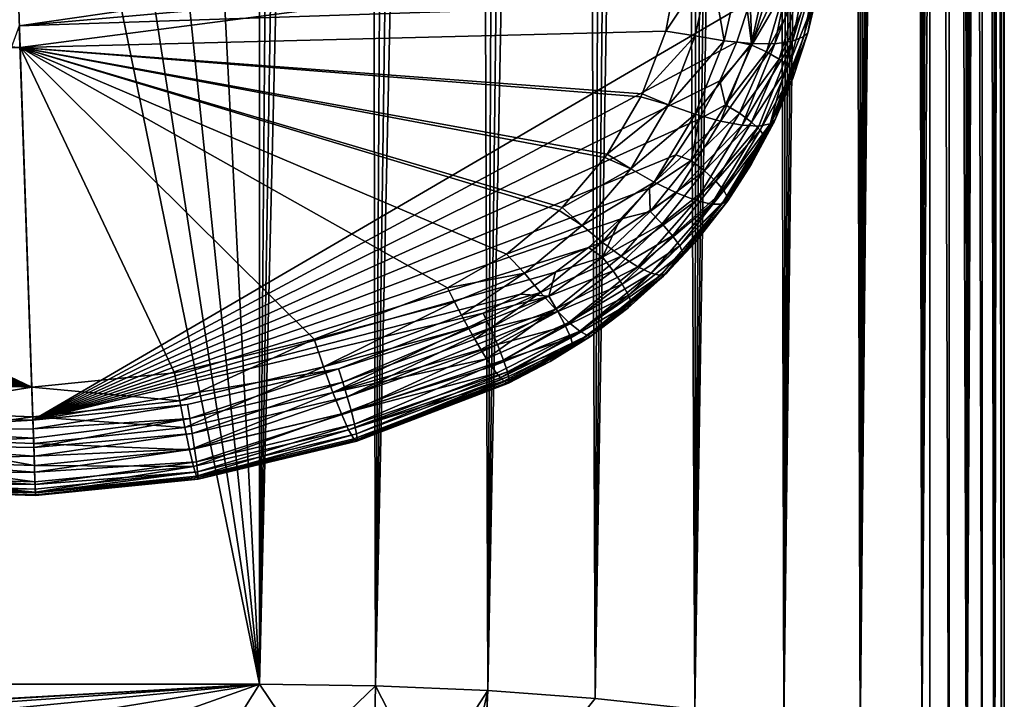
# Model space of a CAD drawing. Header units: metres. Extents: x -25 to 33, y -129 to 30.
# Tile 5 of 84: x 3 to 16, y -90 to -81. Entities that reach past the tile are written whole.
import ezdxf

# ---------------------------------------------------------------- set-up
doc = ezdxf.new("R2010")
doc.units = ezdxf.units.M
doc.layers.add('solid_BIDET-ACTIVO_SW0001', color=7, linetype='CONTINUOUS')

msp = doc.modelspace()

# ---------------------------------------------------------------- linework, layer by layer
at = {"layer": 'solid_BIDET-ACTIVO_SW0001'}
for points in [[(15, -17.783419, 104), (-15, -93.47686, 104), (15, -93.47686, 104)], [(4.170335, -20.070393, 104), (-15, -93.47686, 104), (15, -17.783419, 104)], [(15, -17.783419, 104), (15, -93.47686, 104), (15.259268, -93.470802, 103.96563)], [(15.258819, -17.783419, 103.965927), (15, -17.783419, 104), (15.259268, -93.470802, 103.96563)], [(15.258819, -17.783419, 103.965927), (15.259268, -93.470802, 103.96563), (15.495718, -93.453583, 103.867981)], [(15.5, -17.783419, 103.866028), (15.258819, -17.783419, 103.965927), (15.495718, -93.453583, 103.867981)], [(15.5, -17.783419, 103.866028), (15.495718, -93.453583, 103.867981), (15.703811, -93.425797, 103.710388)], [(15.707107, -17.783419, 103.707108), (15.5, -17.783419, 103.866028), (15.703811, -93.425797, 103.710388)], [(15.707107, -17.783419, 103.707108), (15.703811, -93.425797, 103.710388), (15.864055, -93.389145, 103.502548)], [(15.866025, -17.783419, 103.5), (15.707107, -17.783419, 103.707108), (15.864055, -93.389145, 103.502548)], [(15.866025, -17.783419, 103.5), (15.864055, -93.389145, 103.502548), (15.96412, -93.347076, 103.263939)], [(15.965926, -17.783419, 103.25882), (15.866025, -17.783419, 103.5), (15.96412, -93.347076, 103.263939)], [(16, -17.783419, 92), (16, -91.360939, 92), (15.873295, -91.081612, 90.415848)], [(15.984666, -17.826529, 91.446419), (16, -17.783419, 92), (15.873295, -91.081612, 90.415848)], [(15.936882, -17.966734, 90.878227), (15.984666, -17.826529, 91.446419), (15.873295, -91.081612, 90.415848)], [(15.965926, -17.783419, 103.25882), (15.96412, -93.347076, 103.263939), (16, -93.300529, 103)], [(16, -17.783419, 103), (15.965926, -17.783419, 103.25882), (16, -93.300529, 103)], [(16, -93.300529, 103), (16, -91.360939, 92), (16, -17.783419, 92)], [(16, -17.783419, 103), (16, -93.300529, 103), (16, -17.783419, 92)], [(15.853433, -18.206797, 90.294167), (15.936882, -17.966734, 90.878227), (15.873295, -91.081612, 90.415848)], [(15.853433, -18.206797, 90.294167), (15.873295, -91.081612, 90.415848), (15.501863, -90.811676, 88.884979)], [(15.734159, -18.536268, 89.709557), (15.853433, -18.206797, 90.294167), (15.501863, -90.811676, 88.884979)], [(15.580343, -18.953262, 89.133461), (15.734159, -18.536268, 89.709557), (15.501863, -90.811676, 88.884979)], [(15.391492, -19.442606, 88.564903), (15.580343, -18.953262, 89.133461), (15.501863, -90.811676, 88.884979)], [(15.391492, -19.442606, 88.564903), (15.501863, -90.811676, 88.884979), (14.893881, -90.554863, 87.42852)], [(15.168258, -20.00032, 88.007126), (15.391492, -19.442606, 88.564903), (14.893881, -90.554863, 87.42852)], [(4.170335, -20.070393, 104), (1.401935, -20.451702, 104), (-15, -93.47686, 104)], [(15.042698, -20.302002, 87.730385), (15.168258, -20.00032, 88.007126), (14.893881, -90.554863, 87.42852)], [(14.907372, -20.617121, 87.454811), (15.042698, -20.302002, 87.730385), (14.893881, -90.554863, 87.42852)], [(14.76285, -20.947037, 87.182068), (14.907372, -20.617121, 87.454811), (14.893881, -90.554863, 87.42852)], [(14.76285, -20.947037, 87.182068), (14.893881, -90.554863, 87.42852), (14.063531, -90.318184, 86.086235)], [(14.607951, -21.291105, 86.910484), (14.76285, -20.947037, 87.182068), (14.063531, -90.318184, 86.086235)], [(14.441155, -21.648554, 86.63839), (14.607951, -21.291105, 86.910484), (14.063531, -90.318184, 86.086235)], [(14.262384, -22.01919, 86.366798), (14.441155, -21.648554, 86.63839), (14.063531, -90.318184, 86.086235)], [(14.072033, -22.403408, 86.097267), (14.262384, -22.01919, 86.366798), (14.063531, -90.318184, 86.086235)], [(13.867818, -22.801031, 85.82769), (14.072033, -22.403408, 86.097267), (14.063531, -90.318184, 86.086235)], [(13.867818, -22.801031, 85.82769), (14.063531, -90.318184, 86.086235), (13.038886, -90.10862, 84.897751)], [(13.647128, -23.211876, 85.55629), (13.867818, -22.801031, 85.82769), (13.038886, -90.10862, 84.897751)], [(13.411123, -23.636015, 85.286186), (13.647128, -23.211876, 85.55629), (13.038886, -90.10862, 84.897751)], [(13.159016, -24.073471, 85.01799), (13.411123, -23.636015, 85.286186), (13.038886, -90.10862, 84.897751)], [(12.886415, -24.524088, 84.748978), (13.159016, -24.073471, 85.01799), (13.038886, -90.10862, 84.897751)], [(12.886415, -24.524088, 84.748978), (13.038886, -90.10862, 84.897751), (11.844807, -89.930237, 83.886086)], [(12.588554, -24.98826, 84.477303), (12.886415, -24.524088, 84.748978), (11.844807, -89.930237, 83.886086)], [(12.264484, -25.472822, 84.205368), (12.588554, -24.98826, 84.477303), (11.844807, -89.930237, 83.886086)], [(11.915195, -25.970478, 83.937096), (12.264484, -25.472822, 84.205368), (11.844807, -89.930237, 83.886086)], [(11.541385, -26.468973, 83.675758), (11.915195, -25.970478, 83.937096), (11.844807, -89.930237, 83.886086)], [(11.541385, -26.468973, 83.675758), (11.844807, -89.930237, 83.886086), (10.506846, -89.786919, 83.073311)], [(11.142518, -26.960306, 83.423607), (11.541385, -26.468973, 83.675758), (10.506846, -89.786919, 83.073311)], [(10.711907, -27.459858, 83.179688), (11.142518, -26.960306, 83.423607), (10.506846, -89.786919, 83.073311)], [(10.258203, -27.95307, 82.95192), (10.711907, -27.459858, 83.179688), (10.506846, -89.786919, 83.073311)], [(10.258203, -27.95307, 82.95192), (10.506846, -89.786919, 83.073311), (9.065322, -89.682632, 82.481873)], [(9.794129, -28.418829, 82.747726), (10.258203, -27.95307, 82.95192), (9.065322, -89.682632, 82.481873)], [(9.329508, -28.842951, 82.570557), (9.794129, -28.418829, 82.747726), (9.065322, -89.682632, 82.481873)], [(8.858733, -29.237568, 82.417328), (9.329508, -28.842951, 82.570557), (9.065322, -89.682632, 82.481873)], [(8.858733, -29.237568, 82.417328), (9.065322, -89.682632, 82.481873), (7.556544, -89.619194, 82.122078)], [(8.383247, -29.601828, 82.288147), (8.858733, -29.237568, 82.417328), (7.556544, -89.619194, 82.122078)], [(7.905608, -29.933025, 82.183243), (8.383247, -29.601828, 82.288147), (7.556544, -89.619194, 82.122078)], [(7.427715, -30.229856, 82.10244), (7.905608, -29.933025, 82.183243), (7.556544, -89.619194, 82.122078)], [(7.427715, -30.229856, 82.10244), (7.556544, -89.619194, 82.122078), (6, -89.597664, 82)], [(6.950059, -30.493816, 82.045235), (7.427715, -30.229856, 82.10244), (6, -89.597664, 82)], [(6.47378, -30.72496, 82.01123), (6.950059, -30.493816, 82.045235), (6, -89.597664, 82)], [(6.47378, -30.72496, 82.01123), (6, -89.597664, 82), (6, -30.923292, 82)], [(6, -89.597664, 82), (-6, -30.923292, 82), (-3.011327, -31.356001, 82)], [(-6, -89.597664, 82), (-6, -30.923292, 82), (6, -89.597664, 82)], [(6, -89.597664, 82), (3.017305, -31.355427, 82), (6, -30.923292, 82)], [(6, -89.597664, 82), (-3.011327, -31.356001, 82), (0.00303, -31.499271, 82)], [(6, -89.597664, 82), (0.00303, -31.499271, 82), (3.017305, -31.355427, 82)], [(2.594514, -75.530113, 146.099457), (2.773859, -80.751114, 147.415039), (12.800721, -79.294128, 147.127762)], [(-6.121897, -80.498047, 143.884201), (2.623718, -76.380302, 142.885681), (2.783775, -81.03978, 144.111313)], [(11.63128, -79.888214, 143.884201), (2.783775, -81.03978, 144.111313), (2.623718, -76.380302, 142.885681)], [(2.773859, -80.751114, 147.415039), (12.716636, -79.86779, 147.274658), (12.800721, -79.294128, 147.127762)], [(13.30599, -80.895561, 145.67038), (13.545559, -79.677963, 145.39946), (13.603529, -79.572922, 145.816544)], [(13.363438, -80.838837, 146.063782), (13.30599, -80.895561, 145.67038), (13.603529, -79.572922, 145.816544)], [(13.510523, -80.214096, 146.501205), (13.363438, -80.838837, 146.063782), (13.603529, -79.572922, 145.816544)], [(13.155138, -80.958328, 145.278107), (13.394223, -79.769592, 144.997528), (13.545559, -79.677963, 145.39946)], [(13.30599, -80.895561, 145.67038), (13.155138, -80.958328, 145.278107), (13.545559, -79.677963, 145.39946)], [(12.603687, -80.988434, 144.591537), (12.84352, -79.892212, 144.327881), (13.156287, -79.842285, 144.634048)], [(12.917274, -80.990852, 144.908691), (12.603687, -80.988434, 144.591537), (13.156287, -79.842285, 144.634048)], [(12.917274, -80.990852, 144.908691), (13.156287, -79.842285, 144.634048), (13.394223, -79.769592, 144.997528)], [(13.155138, -80.958328, 145.278107), (12.917274, -80.990852, 144.908691), (13.394223, -79.769592, 144.997528)], [(2.773859, -80.751114, 147.415039), (12.585425, -80.424438, 147.417725), (12.716636, -79.86779, 147.274658)], [(11.63128, -79.888214, 143.884201), (11.453772, -80.824409, 144.133514), (2.783775, -81.03978, 144.111313)], [(12.059741, -79.915398, 143.944077), (11.453772, -80.824409, 144.133514), (11.63128, -79.888214, 143.884201)], [(11.84722, -80.884323, 144.194962), (11.453772, -80.824409, 144.133514), (12.059741, -79.915398, 143.944077)], [(12.237273, -80.951256, 144.349762), (11.84722, -80.884323, 144.194962), (12.059741, -79.915398, 143.944077)], [(12.237273, -80.951256, 144.349762), (12.059741, -79.915398, 143.944077), (12.471684, -79.916931, 144.094193)], [(12.603687, -80.988434, 144.591537), (12.237273, -80.951256, 144.349762), (12.471684, -79.916931, 144.094193)], [(12.603687, -80.988434, 144.591537), (12.471684, -79.916931, 144.094193), (12.84352, -79.892212, 144.327881)], [(12.610442, -81.011658, 147.543442), (12.859406, -80.17675, 147.329056), (12.585425, -80.424438, 147.417725)], [(13.058397, -80.240746, 147.260254), (12.859406, -80.17675, 147.329056), (12.610442, -81.011658, 147.543442)], [(12.8055, -81.101295, 147.478271), (13.058397, -80.240746, 147.260254), (12.610442, -81.011658, 147.543442)], [(13.234072, -80.314331, 147.133011), (13.058397, -80.240746, 147.260254), (12.8055, -81.101295, 147.478271)], [(13.510523, -80.214096, 146.501205), (13.362098, -80.843582, 146.645111), (13.363438, -80.838837, 146.063782)], [(13.434102, -80.456192, 146.762161), (13.362098, -80.843582, 146.645111), (13.510523, -80.214096, 146.501205)], [(12.976768, -81.197937, 147.351593), (13.234072, -80.314331, 147.133011), (12.8055, -81.101295, 147.478271)], [(13.3634, -80.389053, 146.959366), (13.234072, -80.314331, 147.133011), (12.976768, -81.197937, 147.351593)], [(-5.888873, -81.396362, 144.127106), (-6.121897, -80.498047, 143.884201), (2.783775, -81.03978, 144.111313)], [(2.773859, -80.751114, 147.415039), (2.955846, -86.049019, 148.838181), (12.585425, -80.424438, 147.417725)], [(2.955846, -86.049019, 148.838181), (12.407094, -80.964188, 147.556915), (12.585425, -80.424438, 147.417725)], [(12.610442, -81.011658, 147.543442), (12.585425, -80.424438, 147.417725), (12.407094, -80.964188, 147.556915)], [(13.100768, -81.289635, 147.175751), (13.3634, -80.389053, 146.959366), (12.976768, -81.197937, 147.351593)], [(13.434102, -80.456192, 146.762161), (13.3634, -80.389053, 146.959366), (13.100768, -81.289635, 147.175751)], [(13.165421, -81.365639, 146.974884), (13.434102, -80.456192, 146.762161), (13.100768, -81.289635, 147.175751)], [(13.165421, -81.365639, 146.974884), (13.362098, -80.843582, 146.645111), (13.434102, -80.456192, 146.762161)], [(0.869777, -85.981842, 148.799805), (2.955846, -86.049019, 148.838181), (2.773859, -80.751114, 147.415039)], [(11.453772, -80.824409, 144.133514), (11.138927, -81.666527, 144.358368), (2.783775, -81.03978, 144.111313)], [(11.84722, -80.884323, 144.194962), (11.138927, -81.666527, 144.358368), (11.453772, -80.824409, 144.133514)], [(11.49261, -81.813484, 144.441238), (11.138927, -81.666527, 144.358368), (11.84722, -80.884323, 144.194962)], [(11.49261, -81.813484, 144.441238), (11.84722, -80.884323, 144.194962), (12.237273, -80.951256, 144.349762)], [(12.854727, -82.066048, 145.910294), (13.155138, -80.958328, 145.278107), (13.30599, -80.895561, 145.67038)], [(12.928365, -82.000038, 146.288391), (12.854727, -82.066048, 145.910294), (13.30599, -80.895561, 145.67038)], [(12.928365, -82.000038, 146.288391), (13.30599, -80.895561, 145.67038), (13.363438, -80.838837, 146.063782)], [(13.159678, -81.456657, 146.784607), (12.928365, -82.000038, 146.288391), (13.363438, -80.838837, 146.063782)], [(13.362098, -80.843582, 146.645111), (13.159678, -81.456657, 146.784607), (13.363438, -80.838837, 146.063782)], [(13.165421, -81.365639, 146.974884), (13.159678, -81.456657, 146.784607), (13.362098, -80.843582, 146.645111)], [(-5.888873, -81.396362, 144.127106), (2.783775, -81.03978, 144.111313), (2.940618, -85.605713, 145.370911)], [(4.858574, -85.410767, 145.334518), (2.940618, -85.605713, 145.370911), (2.783775, -81.03978, 144.111313)], [(6.733263, -84.962479, 145.226593), (4.858574, -85.410767, 145.334518), (2.783775, -81.03978, 144.111313)], [(8.523566, -84.271614, 145.050583), (6.733263, -84.962479, 145.226593), (2.783775, -81.03978, 144.111313)], [(9.316219, -83.81958, 144.932404), (8.523566, -84.271614, 145.050583), (2.783775, -81.03978, 144.111313)], [(10.023933, -83.23391, 144.777039), (9.316219, -83.81958, 144.932404), (2.783775, -81.03978, 144.111313)], [(10.065001, -83.193283, 144.76622), (10.023933, -83.23391, 144.777039), (2.783775, -81.03978, 144.111313)], [(10.636871, -82.521935, 144.587051), (10.065001, -83.193283, 144.76622), (2.783775, -81.03978, 144.111313)], [(10.669421, -82.475952, 144.574768), (10.636871, -82.521935, 144.587051), (2.783775, -81.03978, 144.111313)], [(11.120101, -81.70591, 144.368896), (10.669421, -82.475952, 144.574768), (2.783775, -81.03978, 144.111313)], [(11.138927, -81.666527, 144.358368), (11.120101, -81.70591, 144.368896), (2.783775, -81.03978, 144.111313)], [(2.955846, -86.049019, 148.838181), (12.179029, -81.491905, 147.69339), (12.407094, -80.964188, 147.556915)], [(11.850327, -81.939171, 144.604935), (11.49261, -81.813484, 144.441238), (12.237273, -80.951256, 144.349762)], [(11.850327, -81.939171, 144.604935), (12.237273, -80.951256, 144.349762), (12.603687, -80.988434, 144.591537)], [(12.187533, -82.033463, 144.849762), (11.850327, -81.939171, 144.604935), (12.603687, -80.988434, 144.591537)], [(12.610442, -81.011658, 147.543442), (12.407094, -80.964188, 147.556915), (12.179029, -81.491905, 147.69339)], [(12.254891, -81.810104, 147.749405), (12.610442, -81.011658, 147.543442), (12.179029, -81.491905, 147.69339)], [(12.187533, -82.033463, 144.849762), (12.603687, -80.988434, 144.591537), (12.917274, -80.990852, 144.908691)], [(12.479097, -82.087524, 145.1642), (12.187533, -82.033463, 144.849762), (12.917274, -80.990852, 144.908691)], [(12.8055, -81.101295, 147.478271), (12.610442, -81.011658, 147.543442), (12.254891, -81.810104, 147.749405)], [(12.479097, -82.087524, 145.1642), (12.917274, -80.990852, 144.908691), (13.155138, -80.958328, 145.278107)], [(12.705002, -82.097649, 145.526703), (12.479097, -82.087524, 145.1642), (13.155138, -80.958328, 145.278107)], [(12.854727, -82.066048, 145.910294), (12.705002, -82.097649, 145.526703), (13.155138, -80.958328, 145.278107)], [(12.442493, -81.925179, 147.687927), (12.8055, -81.101295, 147.478271), (12.254891, -81.810104, 147.749405)], [(12.976768, -81.197937, 147.351593), (12.8055, -81.101295, 147.478271), (12.442493, -81.925179, 147.687927)], [(12.606337, -82.044434, 147.561874), (12.976768, -81.197937, 147.351593), (12.442493, -81.925179, 147.687927)], [(13.100768, -81.289635, 147.175751), (12.976768, -81.197937, 147.351593), (12.606337, -82.044434, 147.561874)], [(12.722973, -82.152229, 147.383774), (13.100768, -81.289635, 147.175751), (12.606337, -82.044434, 147.561874)], [(13.165421, -81.365639, 146.974884), (13.100768, -81.289635, 147.175751), (12.722973, -82.152229, 147.383774)], [(-5.508675, -82.23838, 144.358368), (-5.888873, -81.396362, 144.127106), (2.940618, -85.605713, 145.370911)], [(12.780778, -82.235817, 147.179184), (13.165421, -81.365639, 146.974884), (12.722973, -82.152229, 147.383774)], [(12.780778, -82.235817, 147.179184), (13.159678, -81.456657, 146.784607), (13.165421, -81.365639, 146.974884)], [(2.955846, -86.049019, 148.838181), (11.90385, -82.002953, 147.825867), (12.179029, -81.491905, 147.69339)], [(12.254891, -81.810104, 147.749405), (12.179029, -81.491905, 147.69339), (11.90385, -82.002953, 147.825867)], [(12.780778, -82.235817, 147.179184), (12.904967, -82.048965, 146.920807), (13.159678, -81.456657, 146.784607)], [(13.159678, -81.456657, 146.784607), (12.904967, -82.048965, 146.920807), (12.928365, -82.000038, 146.288391)], [(11.49261, -81.813484, 144.441238), (10.669421, -82.475952, 144.574768), (11.120101, -81.70591, 144.368896)], [(11.49261, -81.813484, 144.441238), (11.120101, -81.70591, 144.368896), (11.138927, -81.666527, 144.358368)], [(10.98362, -82.671326, 144.668991), (10.669421, -82.475952, 144.574768), (11.49261, -81.813484, 144.441238)], [(10.98362, -82.671326, 144.668991), (11.49261, -81.813484, 144.441238), (11.850327, -81.939171, 144.604935)], [(11.797397, -82.559128, 147.943237), (12.254891, -81.810104, 147.749405), (11.90385, -82.002953, 147.825867)], [(12.442493, -81.925179, 147.687927), (12.254891, -81.810104, 147.749405), (11.797397, -82.559128, 147.943237)], [(11.300417, -82.849174, 144.840485), (10.98362, -82.671326, 144.668991), (11.850327, -81.939171, 144.604935)], [(11.300417, -82.849174, 144.840485), (11.850327, -81.939171, 144.604935), (12.187533, -82.033463, 144.849762)], [(11.973891, -82.698936, 147.885452), (12.442493, -81.925179, 147.687927), (11.797397, -82.559128, 147.943237)], [(12.606337, -82.044434, 147.561874), (12.442493, -81.925179, 147.687927), (11.973891, -82.698936, 147.885452)], [(2.955846, -86.049019, 148.838181), (11.589411, -82.483246, 147.950592), (11.90385, -82.002953, 147.825867)], [(11.599957, -82.994553, 145.087906), (11.300417, -82.849174, 144.840485), (12.187533, -82.033463, 144.849762)], [(11.797397, -82.559128, 147.943237), (11.90385, -82.002953, 147.825867), (11.589411, -82.483246, 147.950592)], [(11.599957, -82.994553, 145.087906), (12.187533, -82.033463, 144.849762), (12.479097, -82.087524, 145.1642)], [(11.861292, -83.095695, 145.399918), (11.599957, -82.994553, 145.087906), (12.479097, -82.087524, 145.1642)], [(11.861292, -83.095695, 145.399918), (12.479097, -82.087524, 145.1642), (12.705002, -82.097649, 145.526703)], [(12.06751, -83.146057, 145.756302), (11.861292, -83.095695, 145.399918), (12.705002, -82.097649, 145.526703)], [(12.127254, -82.839958, 147.76004), (12.606337, -82.044434, 147.561874), (11.973891, -82.698936, 147.885452)], [(12.06751, -83.146057, 145.756302), (12.705002, -82.097649, 145.526703), (12.854727, -82.066048, 145.910294)], [(12.209238, -83.145676, 146.132217), (12.06751, -83.146057, 145.756302), (12.854727, -82.066048, 145.910294)], [(12.722973, -82.152229, 147.383774), (12.606337, -82.044434, 147.561874), (12.127254, -82.839958, 147.76004)], [(12.285546, -83.100685, 146.503555), (12.209238, -83.145676, 146.132217), (12.854727, -82.066048, 145.910294)], [(12.285546, -83.100685, 146.503555), (12.854727, -82.066048, 145.910294), (12.928365, -82.000038, 146.288391)], [(12.908433, -82.041779, 146.296555), (12.285546, -83.100685, 146.503555), (12.928365, -82.000038, 146.288391)], [(12.600245, -82.615883, 147.052582), (12.285546, -83.100685, 146.503555), (12.908433, -82.041779, 146.296555)], [(12.904967, -82.048965, 146.920807), (12.600245, -82.615883, 147.052582), (12.908433, -82.041779, 146.296555)], [(12.780778, -82.235817, 147.179184), (12.600245, -82.615883, 147.052582), (12.904967, -82.048965, 146.920807)], [(12.904967, -82.048965, 146.920807), (12.908433, -82.041779, 146.296555), (12.928365, -82.000038, 146.288391)], [(12.234637, -82.96273, 147.579697), (12.722973, -82.152229, 147.383774), (12.127254, -82.839958, 147.76004)], [(12.780778, -82.235817, 147.179184), (12.722973, -82.152229, 147.383774), (12.234637, -82.96273, 147.579697)], [(-5.48719, -82.276382, 144.368896), (-5.508675, -82.23838, 144.358368), (2.940618, -85.605713, 145.370911)], [(-4.984733, -83.013687, 144.574768), (-5.48719, -82.276382, 144.368896), (2.940618, -85.605713, 145.370911)], [(12.28512, -83.052528, 147.371384), (12.780778, -82.235817, 147.179184), (12.234637, -82.96273, 147.579697)], [(12.28512, -83.052528, 147.371384), (12.600245, -82.615883, 147.052582), (12.780778, -82.235817, 147.179184)], [(2.955846, -86.049019, 148.838181), (11.234348, -82.931496, 148.067047), (11.589411, -82.483246, 147.950592)], [(10.98362, -82.671326, 144.668991), (10.636871, -82.521935, 144.587051), (10.669421, -82.475952, 144.574768)], [(11.797397, -82.559128, 147.943237), (11.589411, -82.483246, 147.950592), (11.234348, -82.931496, 148.067047)], [(10.98362, -82.671326, 144.668991), (10.065001, -83.193283, 144.76622), (10.636871, -82.521935, 144.587051)], [(11.24392, -83.245827, 148.121185), (11.797397, -82.559128, 147.943237), (11.234348, -82.931496, 148.067047)], [(11.973891, -82.698936, 147.885452), (11.797397, -82.559128, 147.943237), (11.24392, -83.245827, 148.121185)], [(12.600245, -82.615883, 147.052582), (12.248533, -83.152618, 147.17662), (12.285546, -83.100685, 146.503555)], [(12.28512, -83.052528, 147.371384), (12.248533, -83.152618, 147.17662), (12.600245, -82.615883, 147.052582)], [(10.332585, -83.432808, 144.870926), (10.065001, -83.193283, 144.76622), (10.98362, -82.671326, 144.668991)], [(10.332585, -83.432808, 144.870926), (10.98362, -82.671326, 144.668991), (11.300417, -82.849174, 144.840485)], [(11.405633, -83.409119, 148.066986), (11.973891, -82.698936, 147.885452), (11.24392, -83.245827, 148.121185)], [(12.127254, -82.839958, 147.76004), (11.973891, -82.698936, 147.885452), (11.405633, -83.409119, 148.066986)], [(10.601099, -83.655403, 145.049057), (10.332585, -83.432808, 144.870926), (11.300417, -82.849174, 144.840485)], [(10.601099, -83.655403, 145.049057), (11.300417, -82.849174, 144.840485), (11.599957, -82.994553, 145.087906)], [(11.545494, -83.570595, 147.9422), (12.127254, -82.839958, 147.76004), (11.405633, -83.409119, 148.066986)], [(12.234637, -82.96273, 147.579697), (12.127254, -82.839958, 147.76004), (11.545494, -83.570595, 147.9422)], [(-4.949103, -83.057327, 144.587051), (-4.984733, -83.013687, 144.574768), (2.940618, -85.605713, 145.370911)], [(2.955846, -86.049019, 148.838181), (10.840037, -83.349335, 148.175552), (11.234348, -82.931496, 148.067047)], [(10.855618, -83.844894, 145.298615), (10.601099, -83.655403, 145.049057), (11.599957, -82.994553, 145.087906)], [(11.24392, -83.245827, 148.121185), (11.234348, -82.931496, 148.067047), (10.840037, -83.349335, 148.175552)], [(10.855618, -83.844894, 145.298615), (11.599957, -82.994553, 145.087906), (11.861292, -83.095695, 145.399918)], [(11.641885, -83.706947, 147.759705), (12.234637, -82.96273, 147.579697), (11.545494, -83.570595, 147.9422)], [(12.28512, -83.052528, 147.371384), (12.234637, -82.96273, 147.579697), (11.641885, -83.706947, 147.759705)], [(-4.332513, -83.687851, 144.76622), (-4.949103, -83.057327, 144.587051), (2.940618, -85.605713, 145.370911)], [(11.079345, -83.987358, 145.60849), (10.855618, -83.844894, 145.298615), (11.861292, -83.095695, 145.399918)], [(11.079345, -83.987358, 145.60849), (11.861292, -83.095695, 145.399918), (12.06751, -83.146057, 145.756302)], [(11.258572, -84.074066, 145.959671), (11.079345, -83.987358, 145.60849), (12.06751, -83.146057, 145.756302)], [(11.258572, -84.074066, 145.959671), (12.06751, -83.146057, 145.756302), (12.209238, -83.145676, 146.132217)], [(11.385366, -84.103195, 146.329056), (11.258572, -84.074066, 145.959671), (12.209238, -83.145676, 146.132217)], [(11.458286, -84.079765, 146.694214), (11.385366, -84.103195, 146.329056), (12.209238, -83.145676, 146.132217)], [(11.458286, -84.079765, 146.694214), (12.209238, -83.145676, 146.132217), (12.285546, -83.100685, 146.503555)], [(12.253765, -83.14534, 146.512177), (11.458286, -84.079765, 146.694214), (12.285546, -83.100685, 146.503555)], [(11.853023, -83.655266, 147.292694), (11.458286, -84.079765, 146.694214), (12.253765, -83.14534, 146.512177)], [(11.684831, -83.801636, 147.547791), (12.28512, -83.052528, 147.371384), (11.641885, -83.706947, 147.759705)], [(11.684831, -83.801636, 147.547791), (12.248533, -83.152618, 147.17662), (12.28512, -83.052528, 147.371384)], [(11.684831, -83.801636, 147.547791), (11.853023, -83.655266, 147.292694), (12.248533, -83.152618, 147.17662)], [(12.248533, -83.152618, 147.17662), (11.853023, -83.655266, 147.292694), (12.253765, -83.14534, 146.512177)], [(12.248533, -83.152618, 147.17662), (12.253765, -83.14534, 146.512177), (12.285546, -83.100685, 146.503555)], [(10.332585, -83.432808, 144.870926), (9.316219, -83.81958, 144.932404), (10.023933, -83.23391, 144.777039)], [(10.332585, -83.432808, 144.870926), (10.023933, -83.23391, 144.777039), (10.065001, -83.193283, 144.76622)], [(10.602559, -83.858002, 148.279602), (11.24392, -83.245827, 148.121185), (10.840037, -83.349335, 148.175552)], [(11.405633, -83.409119, 148.066986), (11.24392, -83.245827, 148.121185), (10.602559, -83.858002, 148.279602)], [(2.955846, -86.049019, 148.838181), (10.418446, -83.727203, 148.273514), (10.840037, -83.349335, 148.175552)], [(10.602559, -83.858002, 148.279602), (10.840037, -83.349335, 148.175552), (10.418446, -83.727203, 148.273514)], [(10.745834, -84.042953, 148.228775), (11.405633, -83.409119, 148.066986), (10.602559, -83.858002, 148.279602)], [(11.545494, -83.570595, 147.9422), (11.405633, -83.409119, 148.066986), (10.745834, -84.042953, 148.228775)], [(9.556537, -84.074242, 145.040054), (9.316219, -83.81958, 144.932404), (10.332585, -83.432808, 144.870926)], [(9.556537, -84.074242, 145.040054), (10.332585, -83.432808, 144.870926), (10.601099, -83.655403, 145.049057)], [(-4.288754, -83.725563, 144.777054), (-4.332513, -83.687851, 144.76622), (2.940618, -85.605713, 145.370911)], [(9.770682, -84.333481, 145.223511), (9.556537, -84.074242, 145.040054), (10.601099, -83.655403, 145.049057)], [(9.770682, -84.333481, 145.223511), (10.601099, -83.655403, 145.049057), (10.855618, -83.844894, 145.298615)], [(10.869266, -84.223091, 148.104614), (11.545494, -83.570595, 147.9422), (10.745834, -84.042953, 148.228775)], [(11.641885, -83.706947, 147.759705), (11.545494, -83.570595, 147.9422), (10.869266, -84.223091, 148.104614)], [(11.853023, -83.655266, 147.292694), (11.416957, -84.120537, 147.401031), (11.458286, -84.079765, 146.694214)], [(11.684831, -83.801636, 147.547791), (11.416957, -84.120537, 147.401031), (11.853023, -83.655266, 147.292694)], [(-3.575566, -84.241478, 144.926605), (-4.288754, -83.725563, 144.777054), (2.940618, -85.605713, 145.370911)], [(2.955846, -86.049019, 148.838181), (9.973564, -84.062027, 148.360001), (10.418446, -83.727203, 148.273514)], [(9.556537, -84.074242, 145.040054), (8.523566, -84.271614, 145.050583), (9.316219, -83.81958, 144.932404)], [(10.602559, -83.858002, 148.279602), (10.418446, -83.727203, 148.273514), (9.973564, -84.062027, 148.360001)], [(10.953142, -84.371429, 147.920105), (11.641885, -83.706947, 147.759705), (10.869266, -84.223091, 148.104614)], [(11.684831, -83.801636, 147.547791), (11.641885, -83.706947, 147.759705), (10.953142, -84.371429, 147.920105)], [(10.988653, -84.469742, 147.704803), (11.684831, -83.801636, 147.547791), (10.953142, -84.371429, 147.920105)], [(10.988653, -84.469742, 147.704803), (11.416957, -84.120537, 147.401031), (11.684831, -83.801636, 147.547791)], [(9.974014, -84.559296, 145.474777), (9.770682, -84.333481, 145.223511), (10.855618, -83.844894, 145.298615)], [(9.882811, -84.383865, 148.414978), (10.602559, -83.858002, 148.279602), (9.973564, -84.062027, 148.360001)], [(10.745834, -84.042953, 148.228775), (10.602559, -83.858002, 148.279602), (9.882811, -84.383865, 148.414978)], [(9.974014, -84.559296, 145.474777), (10.855618, -83.844894, 145.298615), (11.079345, -83.987358, 145.60849)], [(2.955846, -86.049019, 148.838181), (9.501412, -84.357193, 148.43576), (9.973564, -84.062027, 148.360001)], [(9.556537, -84.074242, 145.040054), (8.617387, -84.457031, 145.115479), (8.523566, -84.271614, 145.050583)], [(9.556537, -84.074242, 145.040054), (8.71074, -84.636322, 145.203766), (8.617387, -84.457031, 145.115479)], [(9.770682, -84.333481, 145.223511), (8.71074, -84.636322, 145.203766), (9.556537, -84.074242, 145.040054)], [(9.882811, -84.383865, 148.414978), (9.973564, -84.062027, 148.360001), (9.501412, -84.357193, 148.43576)], [(10.004215, -84.587967, 148.367157), (10.745834, -84.042953, 148.228775), (9.882811, -84.383865, 148.414978)], [(10.153768, -84.736244, 145.782883), (9.974014, -84.559296, 145.474777), (11.079345, -83.987358, 145.60849)], [(10.869266, -84.223091, 148.104614), (10.745834, -84.042953, 148.228775), (10.004215, -84.587967, 148.367157)], [(10.153768, -84.736244, 145.782883), (11.079345, -83.987358, 145.60849), (11.258572, -84.074066, 145.959671)], [(10.299437, -84.853973, 146.129852), (10.153768, -84.736244, 145.782883), (11.258572, -84.074066, 145.959671)], [(10.299437, -84.853973, 146.129852), (11.258572, -84.074066, 145.959671), (11.385366, -84.103195, 146.329056)], [(10.404745, -84.909195, 146.493973), (11.385366, -84.103195, 146.329056), (11.458286, -84.079765, 146.694214)], [(11.421888, -84.115707, 146.701233), (10.404745, -84.909195, 146.493973), (11.458286, -84.079765, 146.694214)], [(11.416957, -84.120537, 147.401031), (11.421888, -84.115707, 146.701233), (11.458286, -84.079765, 146.694214)], [(10.404745, -84.909195, 146.493973), (10.299437, -84.853973, 146.129852), (11.385366, -84.103195, 146.329056)], [(11.421888, -84.115707, 146.701233), (10.441418, -84.924339, 146.856888), (10.404745, -84.909195, 146.493973)], [(10.944088, -84.545197, 147.499084), (10.441418, -84.924339, 146.856888), (11.421888, -84.115707, 146.701233)], [(11.416957, -84.120537, 147.401031), (10.944088, -84.545197, 147.499084), (11.421888, -84.115707, 146.701233)], [(10.988653, -84.469742, 147.704803), (10.944088, -84.545197, 147.499084), (11.416957, -84.120537, 147.401031)], [(-2.720717, -84.65786, 145.050583), (-3.575566, -84.241478, 144.926605), (2.940618, -85.605713, 145.370911)], [(8.617387, -84.457031, 145.115479), (6.733263, -84.962479, 145.226593), (8.523566, -84.271614, 145.050583)], [(9.770682, -84.333481, 145.223511), (8.802166, -84.805664, 145.314377), (8.71074, -84.636322, 145.203766)], [(9.770682, -84.333481, 145.223511), (8.889364, -84.960823, 145.444534), (8.802166, -84.805664, 145.314377)], [(9.974014, -84.559296, 145.474777), (8.889364, -84.960823, 145.444534), (9.770682, -84.333481, 145.223511)], [(10.108495, -84.784477, 148.243576), (10.869266, -84.223091, 148.104614), (10.004215, -84.587967, 148.367157)], [(10.953142, -84.371429, 147.920105), (10.869266, -84.223091, 148.104614), (10.108495, -84.784477, 148.243576)], [(2.955846, -86.049019, 148.838181), (9.001994, -84.612831, 148.500717), (9.501412, -84.357193, 148.43576)], [(8.617387, -84.457031, 145.115479), (6.859033, -85.331139, 145.376556), (6.733263, -84.962479, 145.226593)], [(8.617387, -84.457031, 145.115479), (8.71074, -84.636322, 145.203766), (6.859033, -85.331139, 145.376556)], [(9.882811, -84.383865, 148.414978), (9.501412, -84.357193, 148.43576), (9.001994, -84.612831, 148.500717)], [(9.882811, -84.383865, 148.414978), (9.001994, -84.612831, 148.500717), (9.052388, -84.718323, 148.520874)], [(9.882811, -84.383865, 148.414978), (9.052388, -84.718323, 148.520874), (9.096603, -84.813202, 148.524139)], [(10.004215, -84.587967, 148.367157), (9.882811, -84.383865, 148.414978), (9.096603, -84.813202, 148.524139)], [(10.178532, -84.943001, 148.057266), (10.953142, -84.371429, 147.920105), (10.108495, -84.784477, 148.243576)], [(10.988653, -84.469742, 147.704803), (10.953142, -84.371429, 147.920105), (10.178532, -84.943001, 148.057266)], [(10.206872, -85.043861, 147.838928), (10.988653, -84.469742, 147.704803), (10.178532, -84.943001, 148.057266)], [(10.206872, -85.043861, 147.838928), (10.944088, -84.545197, 147.499084), (10.988653, -84.469742, 147.704803)], [(2.955846, -86.049019, 148.838181), (7.060243, -85.356865, 148.686203), (9.001994, -84.612831, 148.500717)], [(9.052388, -84.718323, 148.520874), (9.001994, -84.612831, 148.500717), (7.060243, -85.356865, 148.686203)], [(9.974014, -84.559296, 145.474777), (8.971326, -85.100128, 145.592194), (8.889364, -84.960823, 145.444534)], [(9.974014, -84.559296, 145.474777), (9.048147, -85.223755, 145.757492), (8.971326, -85.100128, 145.592194)], [(10.153768, -84.736244, 145.782883), (9.048147, -85.223755, 145.757492), (9.974014, -84.559296, 145.474777)], [(10.004215, -84.587967, 148.367157), (9.096603, -84.813202, 148.524139), (9.153274, -84.94014, 148.507217)], [(10.004215, -84.587967, 148.367157), (9.153274, -84.94014, 148.507217), (9.19305, -85.033424, 148.478745)], [(10.108495, -84.784477, 148.243576), (10.004215, -84.587967, 148.367157), (9.19305, -85.033424, 148.478745)], [(10.206872, -85.043861, 147.838928), (10.438322, -84.926476, 147.585999), (10.944088, -84.545197, 147.499084)], [(10.944088, -84.545197, 147.499084), (10.438322, -84.926476, 147.585999), (10.441418, -84.924339, 146.856888)], [(-0.887225, -85.224251, 145.226593), (-2.720717, -84.65786, 145.050583), (2.940618, -85.605713, 145.370911)], [(8.71074, -84.636322, 145.203766), (8.802166, -84.805664, 145.314377), (6.859033, -85.331139, 145.376556)], [(9.052388, -84.718323, 148.520874), (7.060243, -85.356865, 148.686203), (7.117831, -85.536469, 148.712585)], [(9.096603, -84.813202, 148.524139), (9.052388, -84.718323, 148.520874), (7.117831, -85.536469, 148.712585)], [(10.153768, -84.736244, 145.782883), (9.118384, -85.329323, 145.937561), (9.048147, -85.223755, 145.757492)], [(10.299437, -84.853973, 146.129852), (9.118384, -85.329323, 145.937561), (10.153768, -84.736244, 145.782883)], [(8.802166, -84.805664, 145.314377), (6.984165, -85.675148, 145.616898), (6.859033, -85.331139, 145.376556)], [(8.802166, -84.805664, 145.314377), (8.889364, -84.960823, 145.444534), (6.984165, -85.675148, 145.616898)], [(9.096603, -84.813202, 148.524139), (7.117831, -85.536469, 148.712585), (7.177315, -85.734154, 148.689835)], [(9.153274, -84.94014, 148.507217), (9.096603, -84.813202, 148.524139), (7.177315, -85.734154, 148.689835)], [(10.299437, -84.853973, 146.129852), (9.180831, -85.415085, 146.129044), (9.118384, -85.329323, 145.937561)], [(10.299437, -84.853973, 146.129852), (9.235547, -85.481102, 146.332138), (9.180831, -85.415085, 146.129044)], [(10.108495, -84.784477, 148.243576), (9.19305, -85.033424, 148.478745), (9.275625, -85.24321, 148.355774)], [(10.404745, -84.909195, 146.493973), (9.235547, -85.481102, 146.332138), (10.299437, -84.853973, 146.129852)], [(10.178532, -84.943001, 148.057266), (10.108495, -84.784477, 148.243576), (9.275625, -85.24321, 148.355774)], [(4.92852, -85.790382, 145.486862), (4.858574, -85.410767, 145.334518), (6.733263, -84.962479, 145.226593)], [(6.859033, -85.331139, 145.376556), (4.92852, -85.790382, 145.486862), (6.733263, -84.962479, 145.226593)], [(8.889364, -84.960823, 145.444534), (8.971326, -85.100128, 145.592194), (6.984165, -85.675148, 145.616898)], [(9.19305, -85.033424, 148.478745), (9.153274, -84.94014, 148.507217), (7.177315, -85.734154, 148.689835)], [(10.404745, -84.909195, 146.493973), (9.281668, -85.526131, 146.544525), (9.235547, -85.481102, 146.332138)], [(10.178532, -84.943001, 148.057266), (9.275625, -85.24321, 148.355774), (9.32793, -85.400101, 148.1828)], [(10.404745, -84.909195, 146.493973), (9.318029, -85.549011, 146.760849), (9.281668, -85.526131, 146.544525)], [(10.441418, -84.924339, 146.856888), (9.318029, -85.549011, 146.760849), (10.404745, -84.909195, 146.493973)], [(10.441418, -84.924339, 146.856888), (9.344232, -85.549965, 146.976974), (9.318029, -85.549011, 146.760849)], [(10.206872, -85.043861, 147.838928), (10.178532, -84.943001, 148.057266), (9.32793, -85.400101, 148.1828)], [(9.344232, -85.549965, 147.728943), (9.344232, -85.549965, 146.976974), (10.441418, -84.924339, 146.856888)], [(9.903644, -85.262062, 147.662613), (9.344232, -85.549965, 147.728943), (10.441418, -84.924339, 146.856888)], [(10.438322, -84.926476, 147.585999), (9.903644, -85.262062, 147.662613), (10.441418, -84.924339, 146.856888)], [(10.206872, -85.043861, 147.838928), (9.903644, -85.262062, 147.662613), (10.438322, -84.926476, 147.585999)], [(8.971326, -85.100128, 145.592194), (9.048147, -85.223755, 145.757492), (6.984165, -85.675148, 145.616898)], [(9.19305, -85.033424, 148.478745), (7.177315, -85.734154, 148.689835), (7.232101, -85.930862, 148.608994)], [(9.275625, -85.24321, 148.355774), (9.19305, -85.033424, 148.478745), (7.232101, -85.930862, 148.608994)], [(10.206872, -85.043861, 147.838928), (9.32793, -85.400101, 148.1828), (9.343725, -85.460625, 148.078522)], [(10.206872, -85.043861, 147.838928), (9.343725, -85.460625, 148.078522), (9.351835, -85.50695, 147.964569)], [(10.206872, -85.043861, 147.838928), (9.351835, -85.50695, 147.964569), (9.903644, -85.262062, 147.662613)], [(1.013807, -85.542839, 145.334518), (-0.887225, -85.224251, 145.226593), (2.940618, -85.605713, 145.370911)], [(9.048147, -85.223755, 145.757492), (7.098996, -85.965347, 145.939606), (6.984165, -85.675148, 145.616898)], [(9.048147, -85.223755, 145.757492), (9.118384, -85.329323, 145.937561), (7.098996, -85.965347, 145.939606)], [(9.275625, -85.24321, 148.355774), (7.232101, -85.930862, 148.608994), (7.275167, -86.103256, 148.472778)], [(9.32793, -85.400101, 148.1828), (9.275625, -85.24321, 148.355774), (7.275167, -86.103256, 148.472778)], [(9.351851, -85.536774, 147.846573), (9.344232, -85.549965, 147.728943), (9.903644, -85.262062, 147.662613)], [(9.351851, -85.536774, 147.846573), (9.903644, -85.262062, 147.662613), (9.351835, -85.50695, 147.964569)], [(2.955846, -86.049019, 148.838181), (5.030313, -85.839035, 148.799835), (7.060243, -85.356865, 148.686203)], [(6.859033, -85.331139, 145.376556), (4.997701, -86.145592, 145.728439), (4.92852, -85.790382, 145.486862)], [(6.859033, -85.331139, 145.376556), (6.984165, -85.675148, 145.616898), (4.997701, -86.145592, 145.728439)], [(5.062843, -86.025299, 148.827927), (7.060243, -85.356865, 148.686203), (5.030313, -85.839035, 148.799835)], [(7.117831, -85.536469, 148.712585), (7.060243, -85.356865, 148.686203), (5.062843, -86.025299, 148.827927)], [(9.118384, -85.329323, 145.937561), (9.180831, -85.415085, 146.129044), (7.098996, -85.965347, 145.939606)], [(9.32793, -85.400101, 148.1828), (7.275167, -86.103256, 148.472778), (7.30162, -86.231743, 148.296661)], [(9.343725, -85.460625, 148.078522), (9.32793, -85.400101, 148.1828), (7.30162, -86.231743, 148.296661)], [(4.92852, -85.790382, 145.486862), (2.940618, -85.605713, 145.370911), (4.858574, -85.410767, 145.334518)], [(7.117831, -85.536469, 148.712585), (5.062843, -86.025299, 148.827927), (5.096619, -86.23008, 148.806519)], [(7.177315, -85.734154, 148.689835), (7.117831, -85.536469, 148.712585), (5.096619, -86.23008, 148.806519)], [(9.180831, -85.415085, 146.129044), (7.194458, -86.177788, 146.32341), (7.098996, -85.965347, 145.939606)], [(9.180831, -85.415085, 146.129044), (9.235547, -85.481102, 146.332138), (7.194458, -86.177788, 146.32341)], [(9.235547, -85.481102, 146.332138), (9.281668, -85.526131, 146.544525), (7.194458, -86.177788, 146.32341)], [(9.281668, -85.526131, 146.544525), (7.264306, -86.299812, 146.738113), (7.194458, -86.177788, 146.32341)], [(9.281668, -85.526131, 146.544525), (9.318029, -85.549011, 146.760849), (7.264306, -86.299812, 146.738113)], [(9.343725, -85.460625, 148.078522), (7.30162, -86.231743, 148.296661), (7.310423, -86.307396, 148.103424)], [(9.351851, -85.536774, 147.846573), (7.304082, -86.333084, 147.914841), (9.344232, -85.549965, 147.728943)], [(9.351851, -85.536774, 147.846573), (7.310423, -86.307396, 148.103424), (7.304082, -86.333084, 147.914841)], [(9.351835, -85.50695, 147.964569), (9.343725, -85.460625, 148.078522), (7.310423, -86.307396, 148.103424)], [(9.351851, -85.536774, 147.846573), (9.351835, -85.50695, 147.964569), (7.310423, -86.307396, 148.103424)], [(0.970075, -85.926353, 145.486862), (1.013807, -85.542839, 145.334518), (2.940618, -85.605713, 145.370911)], [(0.970075, -85.926353, 145.486862), (2.940618, -85.605713, 145.370911), (2.954297, -86.003899, 145.531281)], [(4.92852, -85.790382, 145.486862), (2.954297, -86.003899, 145.531281), (2.940618, -85.605713, 145.370911)], [(9.318029, -85.549011, 146.760849), (7.306364, -86.332382, 147.152084), (7.264306, -86.299812, 146.738113)], [(7.304082, -86.333084, 147.914841), (7.306364, -86.332382, 147.152084), (9.344232, -85.549965, 146.976974)], [(7.304082, -86.333084, 147.914841), (9.344232, -85.549965, 146.976974), (9.344232, -85.549965, 147.728943)], [(9.318029, -85.549011, 146.760849), (9.344232, -85.549965, 146.976974), (7.306364, -86.332382, 147.152084)], [(4.92852, -85.790382, 145.486862), (4.997701, -86.145592, 145.728439), (2.954297, -86.003899, 145.531281)], [(6.984165, -85.675148, 145.616898), (5.060836, -86.446823, 146.051147), (4.997701, -86.145592, 145.728439)], [(6.984165, -85.675148, 145.616898), (7.098996, -85.965347, 145.939606), (5.060836, -86.446823, 146.051147)], [(7.177315, -85.734154, 148.689835), (5.096619, -86.23008, 148.806519), (5.127956, -86.43335, 148.726303)], [(7.232101, -85.930862, 148.608994), (7.177315, -85.734154, 148.689835), (5.127956, -86.43335, 148.726303)], [(0.970075, -85.926353, 145.486862), (2.954297, -86.003899, 145.531281), (0.925432, -86.285477, 145.728439)], [(2.959886, -86.166641, 148.861359), (5.030313, -85.839035, 148.799835), (2.955846, -86.049019, 148.838181)], [(5.062843, -86.025299, 148.827927), (5.030313, -85.839035, 148.799835), (2.959886, -86.166641, 148.861359)], [(7.232101, -85.930862, 148.608994), (5.127956, -86.43335, 148.726303), (5.152823, -86.610657, 148.589859)], [(7.275167, -86.103256, 148.472778), (7.232101, -85.930862, 148.608994), (5.152823, -86.610657, 148.589859)], [(0.850069, -86.169899, 148.827866), (2.955846, -86.049019, 148.838181), (0.869777, -85.981842, 148.799805)], [(2.959886, -86.166641, 148.861359), (2.955846, -86.049019, 148.838181), (0.850069, -86.169899, 148.827866)], [(0.925432, -86.285477, 145.728439), (2.954297, -86.003899, 145.531281), (2.966586, -86.361656, 145.775558)], [(4.997701, -86.145592, 145.728439), (2.966586, -86.361656, 145.775558), (2.954297, -86.003899, 145.531281)], [(5.062843, -86.025299, 148.827927), (2.959886, -86.166641, 148.861359), (2.964118, -86.289818, 148.866577)], [(5.062843, -86.025299, 148.827927), (2.964118, -86.289818, 148.866577), (2.968381, -86.413933, 148.852493)], [(5.096619, -86.23008, 148.806519), (5.062843, -86.025299, 148.827927), (2.968381, -86.413933, 148.852493)], [(7.098996, -85.965347, 145.939606), (5.112991, -86.669586, 146.433914), (5.060836, -86.446823, 146.051147)], [(7.098996, -85.965347, 145.939606), (7.194458, -86.177788, 146.32341), (5.112991, -86.669586, 146.433914)], [(2.964118, -86.289818, 148.866577), (0.850069, -86.169899, 148.827866), (0.830402, -86.376488, 148.806396)], [(2.964118, -86.289818, 148.866577), (2.959886, -86.166641, 148.861359), (0.850069, -86.169899, 148.827866)], [(4.997701, -86.145592, 145.728439), (5.060836, -86.446823, 146.051147), (2.966586, -86.361656, 145.775558)], [(7.194458, -86.177788, 146.32341), (5.150811, -86.80069, 146.847092), (5.112991, -86.669586, 146.433914)], [(7.194458, -86.177788, 146.32341), (7.264306, -86.299812, 146.738113), (5.150811, -86.80069, 146.847092)], [(7.275167, -86.103256, 148.472778), (5.152823, -86.610657, 148.589859), (5.168365, -86.741653, 148.412857)], [(7.30162, -86.231743, 148.296661), (7.275167, -86.103256, 148.472778), (5.168365, -86.741653, 148.412857)], [(2.968381, -86.413933, 148.852493), (2.964118, -86.289818, 148.866577), (0.830402, -86.376488, 148.806396)], [(0.925432, -86.285477, 145.728439), (2.976716, -86.656555, 146.088745), (0.883116, -86.590332, 146.051147)], [(0.925432, -86.285477, 145.728439), (2.966586, -86.361656, 145.775558), (2.976716, -86.656555, 146.088745)], [(5.096619, -86.23008, 148.806519), (2.968381, -86.413933, 148.852493), (2.97246, -86.532677, 148.819809)], [(5.127956, -86.43335, 148.726303), (5.096619, -86.23008, 148.806519), (2.97246, -86.532677, 148.819809)], [(7.264306, -86.299812, 146.738113), (7.306364, -86.332382, 147.152084), (5.150811, -86.80069, 146.847092)], [(7.306364, -86.332382, 147.152084), (5.173172, -86.840607, 147.259537), (5.150811, -86.80069, 146.847092)], [(7.30162, -86.231743, 148.296661), (5.168365, -86.741653, 148.412857), (5.173918, -86.817307, 148.21846)], [(7.310423, -86.307396, 148.103424), (5.173918, -86.817307, 148.21846), (5.170864, -86.840996, 148.028778)], [(7.304082, -86.333084, 147.914841), (7.310423, -86.307396, 148.103424), (5.170864, -86.840996, 148.028778)], [(7.304082, -86.333084, 147.914841), (5.170864, -86.840996, 148.028778), (5.173172, -86.840607, 147.259537)], [(7.304082, -86.333084, 147.914841), (5.173172, -86.840607, 147.259537), (7.306364, -86.332382, 147.152084)], [(7.310423, -86.307396, 148.103424), (7.30162, -86.231743, 148.296661), (5.173918, -86.817307, 148.21846)], [(2.97246, -86.532677, 148.819809), (0.830402, -86.376488, 148.806396), (0.813067, -86.58139, 148.726166)], [(2.97246, -86.532677, 148.819809), (2.968381, -86.413933, 148.852493), (0.830402, -86.376488, 148.806396)], [(5.060836, -86.446823, 146.051147), (2.976716, -86.656555, 146.088745), (2.966586, -86.361656, 145.775558)], [(5.127956, -86.43335, 148.726303), (2.97246, -86.532677, 148.819809), (2.979796, -86.746223, 148.703629)], [(5.060836, -86.446823, 146.051147), (5.112991, -86.669586, 146.433914), (2.976716, -86.656555, 146.088745)], [(5.152823, -86.610657, 148.589859), (5.127956, -86.43335, 148.726303), (2.979796, -86.746223, 148.703629)], [(2.979796, -86.746223, 148.703629), (0.813067, -86.58139, 148.726166), (0.800411, -86.759949, 148.589722)], [(2.979796, -86.746223, 148.703629), (2.97246, -86.532677, 148.819809), (0.813067, -86.58139, 148.726166)], [(0.883116, -86.590332, 146.051147), (2.984313, -86.877693, 146.457809), (0.84637, -86.816147, 146.433914)], [(0.883116, -86.590332, 146.051147), (2.976716, -86.656555, 146.088745), (2.984313, -86.877693, 146.457809)], [(5.112991, -86.669586, 146.433914), (2.984313, -86.877693, 146.457809), (2.976716, -86.656555, 146.088745)], [(5.152823, -86.610657, 148.589859), (2.979796, -86.746223, 148.703629), (2.985591, -86.914932, 148.528717)], [(5.112991, -86.669586, 146.433914), (2.989045, -87.015472, 146.868698), (2.984313, -86.877693, 146.457809)], [(5.168365, -86.741653, 148.412857), (5.152823, -86.610657, 148.589859), (2.985591, -86.914932, 148.528717)], [(5.112991, -86.669586, 146.433914), (5.150811, -86.80069, 146.847092), (2.989045, -87.015472, 146.868698)], [(2.985591, -86.914932, 148.528717), (0.800411, -86.759949, 148.589722), (0.793887, -86.891663, 148.41272)], [(2.985591, -86.914932, 148.528717), (2.979796, -86.746223, 148.703629), (0.800411, -86.759949, 148.589722)], [(0.84637, -86.816147, 146.433914), (2.989045, -87.015472, 146.868698), (0.817636, -86.949539, 146.847092)], [(0.84637, -86.816147, 146.433914), (2.984313, -86.877693, 146.457809), (2.989045, -87.015472, 146.868698)], [(5.168365, -86.741653, 148.412857), (2.985591, -86.914932, 148.528717), (2.987758, -86.978004, 148.422989)], [(5.168365, -86.741653, 148.412857), (2.987758, -86.978004, 148.422989), (2.98936, -87.024651, 148.307114)], [(5.150811, -86.80069, 146.847092), (5.173172, -86.840607, 147.259537), (2.989045, -87.015472, 146.868698)], [(5.173172, -86.840607, 147.259537), (2.990627, -87.061493, 147.295731), (2.989045, -87.015472, 146.868698)], [(5.173918, -86.817307, 148.21846), (5.168365, -86.741653, 148.412857), (2.98936, -87.024651, 148.307114)], [(5.173918, -86.817307, 148.21846), (2.98936, -87.024651, 148.307114), (2.990315, -87.052452, 148.186996)], [(5.173918, -86.817307, 148.21846), (2.990315, -87.052452, 148.186996), (2.990627, -87.061493, 148.067276)], [(5.170864, -86.840996, 148.028778), (5.173918, -86.817307, 148.21846), (2.990627, -87.061493, 148.067276)], [(5.170864, -86.840996, 148.028778), (2.990627, -87.061493, 148.067276), (5.173172, -86.840607, 147.259537)], [(2.990627, -87.061493, 147.681534), (5.173172, -86.840607, 147.259537), (2.990627, -87.061493, 148.067276)], [(2.990627, -87.061493, 147.681534), (2.990627, -87.061493, 147.295731), (5.173172, -86.840607, 147.259537)], [(2.987758, -86.978004, 148.422989), (0.793887, -86.891663, 148.41272), (0.793536, -86.967499, 148.218353)], [(2.990315, -87.052452, 148.186996), (0.793536, -86.967499, 148.218353), (0.798218, -86.990913, 148.028702)], [(2.98936, -87.024651, 148.307114), (2.987758, -86.978004, 148.422989), (0.793536, -86.967499, 148.218353)], [(2.990315, -87.052452, 148.186996), (2.98936, -87.024651, 148.307114), (0.793536, -86.967499, 148.218353)], [(2.987758, -86.978004, 148.422989), (2.985591, -86.914932, 148.528717), (0.793887, -86.891663, 148.41272)], [(0.817636, -86.949539, 146.847092), (2.990627, -87.061493, 147.295731), (0.798067, -86.990898, 147.259537)], [(0.798067, -86.990898, 147.259537), (2.990627, -87.061493, 147.295731), (0.798218, -86.990913, 148.028702)], [(2.990627, -87.061493, 148.067276), (2.990315, -87.052452, 148.186996), (0.798218, -86.990913, 148.028702)], [(2.990627, -87.061493, 147.681534), (2.990627, -87.061493, 148.067276), (0.798218, -86.990913, 148.028702)], [(2.990627, -87.061493, 147.681534), (0.798218, -86.990913, 148.028702), (2.990627, -87.061493, 147.295731)], [(0.817636, -86.949539, 146.847092), (2.989045, -87.015472, 146.868698), (2.990627, -87.061493, 147.295731)], [(-2.920943, -90.099808, 84.847778), (-6, -89.597664, 82), (6, -89.597664, 82)], [(-1.48726, -90.036644, 84.489555), (-2.920943, -90.099808, 84.847778), (6, -89.597664, 82)], [(-1.48726, -90.036644, 84.489555), (6, -89.597664, 82), (0, -90.015099, 84.367355)], [(1.48729, -90.036644, 84.489555), (0, -90.015099, 84.367355), (6, -89.597664, 82)], [(2.921039, -90.099815, 84.847816), (1.48729, -90.036644, 84.489555), (6, -89.597664, 82)], [(4.282944, -90.203407, 85.435333), (2.921039, -90.099815, 84.847816), (6, -89.597664, 82)], [(5.529506, -90.344948, 86.238022), (4.282944, -90.203407, 85.435333), (6, -89.597664, 82)], [(6.620746, -90.519478, 87.227859), (5.529506, -90.344948, 86.238022), (6, -89.597664, 82)], [(6.620746, -90.519478, 87.227859), (6, -89.597664, 82), (7.556544, -89.619194, 82.122078)], [(7.533757, -90.722977, 88.381943), (6.620746, -90.519478, 87.227859), (7.556544, -89.619194, 82.122078)], [(8.24263, -90.950546, 89.672569), (7.533757, -90.722977, 88.381943), (7.556544, -89.619194, 82.122078)], [(8.24263, -90.950546, 89.672569), (7.556544, -89.619194, 82.122078), (9.065322, -89.682632, 82.481873)], [(8.72392, -91.194313, 91.055023), (8.24263, -90.950546, 89.672569), (9.065322, -89.682632, 82.481873)], [(8.968923, -91.448586, 92.497093), (8.72392, -91.194313, 91.055023), (9.065322, -89.682632, 82.481873)], [(8.968882, -91.707359, 93.964645), (9.065322, -89.682632, 82.481873), (10.506846, -89.786919, 83.073311)], [(8.968882, -91.707359, 93.964645), (8.968923, -91.448586, 92.497093), (9.065322, -89.682632, 82.481873)], [(8.968882, -91.707359, 93.964645), (10.506846, -89.786919, 83.073311), (11.844807, -89.930237, 83.886086)]]:
    msp.add_3dface(points, dxfattribs=at)

doc.saveas('drawing.dxf')
